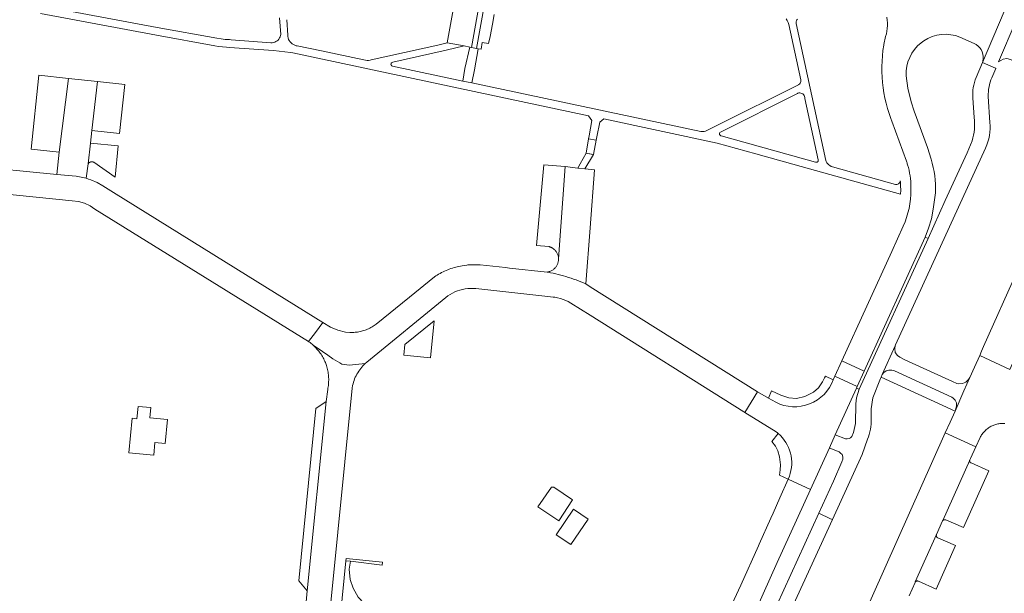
# Model space of a CAD drawing. Extents: x 152825 to 164088, y 457113 to 463005.
# Tile 61 of 256: x 156383 to 156585, y 459258 to 459375. Entities that reach past the tile are written whole.
import ezdxf

# ---------------------------------------------------------------- set-up
doc = ezdxf.new("R2010")
doc.units = 0
doc.header["$LTSCALE"] = 0.5
for name, color, linetype, lineweight in [('B-PV-VH-GESLOTENVERHARDING_ASFALT-GV', 251, 'CONTINUOUS', 18), ('B-PV-VH-HALFVERHARDING_GRASBETONSTEEN-GV', 251, 'CONTINUOUS', 18), ('B-PV-VH-HALFVERHARDING_GRIND-GV', 251, 'CONTINUOUS', 18), ('B-PV-VH-ONVERHARD-GV', 251, 'CONTINUOUS', 18), ('B-PV-VH-ONVERHARD_ZAND-GV', 251, 'CONTINUOUS', 18), ('B-PV-VH-OPENVERHARDING_BETONSTRAATSTEEN-GV', 251, 'CONTINUOUS', 18), ('B-PV-VH-OPENVERHARDING_STRAATBAKSTEEN-GV', 251, 'CONTINUOUS', 18)]:
    doc.layers.add(name, color=color, linetype=linetype, lineweight=lineweight)

msp = doc.modelspace()

# ---------------------------------------------------------------- linework, layer by layer
at = {"layer": 'B-PV-VH-GESLOTENVERHARDING_ASFALT-GV', "flags": 128}
for points in [[(156583.242, 459365.476), (156580.51, 459366.629), (156579.21, 459363.583)], [(156582.462, 459363.531), (156583.278, 459365.461), (156583.242, 459365.476)], [(156578.533, 459359.379), (156578.845, 459355.341)], [(156582.032, 459354.372), (156581.725, 459359.694)], [(156578.391, 459350.616), (156577.391, 459348.142), (156572.865, 459338.331), (156569.39, 459330.542), (156569.379, 459330.517), (156555.201, 459299.608), (156555.2, 459299.606), (156554.684, 459297.871), (156554.569, 459296.62), (156554.443, 459292.574), (156554.098, 459290.771), (156553.752, 459289.94)], [(156557.683, 459293.548), (156557.721, 459295.631), (156558.064, 459297.86), (156559.591, 459301.844), (156559.716, 459302.119), (156559.945, 459302.623), (156562.632, 459308.544), (156562.717, 459308.73), (156581.166, 459349.111)], [(156378.199, 459339.863), (156393.726, 459338.293), (156395.015, 459338.132), (156396.262, 459337.77), (156397.367, 459337.257), (156398.387, 459336.589), (156442.194, 459309.41), (156443.625, 459311.296), (156445.176, 459313.34), (156431.842, 459321.606), (156402.177, 459339.996), (156399.99, 459341.351), (156398.808, 459342.033), (156397.56, 459342.584), (156397.08, 459342.753), (156396.595, 459342.904), (156395.565, 459343.152), (156394.518, 459343.314), (156390.559, 459343.695), (156384.336, 459344.295), (156378.736, 459344.834)], [(156446.741, 459255.218), (156451.174, 459299.861), (156451.269, 459300.383), (156451.35, 459300.73), (156451.446, 459301.073), (156451.557, 459301.412), (156451.681, 459301.746), (156451.819, 459302.074), (156451.971, 459302.396), (156452.137, 459302.712), (156452.315, 459303.02), (156452.506, 459303.321), (156452.71, 459303.613), (156452.925, 459303.897), (156453.153, 459304.171), (156453.391, 459304.436), (156453.641, 459304.69), (156453.848, 459304.884), (156450.616, 459304.574), (156449.071, 459304.781), (156448.607, 459305.05), (156448.143, 459305.321), (156447.68, 459305.592), (156447.218, 459305.865), (156446.146, 459306.612), (156445.075, 459307.362), (156444.006, 459308.114), (156443.159, 459308.657), (156443.363, 459308.471), (156443.561, 459308.279), (156443.753, 459308.081), (156443.94, 459307.878), (156444.12, 459307.669), (156444.295, 459307.455), (156444.463, 459307.237), (156444.624, 459307.013), (156444.78, 459306.785), (156444.928, 459306.553), (156445.07, 459306.316), (156445.205, 459306.075), (156445.332, 459305.831), (156445.453, 459305.583), (156445.566, 459305.331), (156445.672, 459305.077), (156445.771, 459304.819), (156445.801, 459304.735), (156445.89, 459304.475), (156445.971, 459304.212), (156446.045, 459303.947), (156446.11, 459303.68), (156446.168, 459303.411), (156446.218, 459303.141), (156446.26, 459302.869), (156446.295, 459302.597), (156446.321, 459302.323), (156446.339, 459302.048), (156446.35, 459301.773), (156446.352, 459301.499), (156446.346, 459301.224), (156446.333, 459300.949), (156446.311, 459300.675), (156446.281, 459300.401), (156446.244, 459300.129), (156446.198, 459299.858), (156446.145, 459299.588), (156445.826, 459297.103), (156441.936, 459258.293), (156441.281, 459250.683)], [(156552.398, 459289.454), (156550.33, 459290.287), (156549.105, 459287.595), (156549.229, 459287.536), (156551.099, 459286.752), (156551.429, 459286.54), (156551.75, 459286.228), (156551.893, 459285.78), (156551.873, 459285.265), (156551.666, 459284.74), (156549.937, 459280.786), (156546.944, 459274.204), (156549.369, 459273.057), (156549.756, 459272.867), (156555.823, 459286.248), (156556.945, 459289.349)]]:
    msp.add_lwpolyline(points, dxfattribs=at)
at = {"layer": 'B-PV-VH-GESLOTENVERHARDING_ASFALT-GV'}
for points in [[(156579.21, 459363.583, 0.1010777), (156578.533, 459359.379)], [(156581.725, 459359.694, -0.1113323), (156582.462, 459363.531)], [(156578.845, 459355.341, -0.1066782), (156578.391, 459350.616)], [(156581.166, 459349.111, 0.1379812), (156582.032, 459354.372)], [(156556.945, 459289.349, 0.1052354), (156557.683, 459293.548)], [(156553.752, 459289.94, -0.2955209), (156552.398, 459289.454)]]:
    msp.add_lwpolyline(points, format="xyb", dxfattribs=at)
at = {"layer": 'B-PV-VH-GESLOTENVERHARDING_ASFALT-GV', "flags": 128}
for points in [[(156482.631, 459324.577), (156477.424, 459325.129), (156477.176, 459325.146), (156476.927, 459325.16), (156476.678, 459325.169), (156476.428, 459325.174), (156476.179, 459325.174), (156476.066, 459325.173), (156475.93, 459325.171), (156475.681, 459325.163), (156475.432, 459325.151), (156475.183, 459325.135), (156474.935, 459325.115), (156474.687, 459325.09), (156473.714, 459324.952), (156472.751, 459324.752), (156472.417, 459324.666), (156472.085, 459324.573), (156471.756, 459324.471), (156471.429, 459324.363), (156471.104, 459324.246), (156470.782, 459324.122), (156470.464, 459323.991), (156470.148, 459323.852), (156469.835, 459323.706), (156469.527, 459323.553), (156469.221, 459323.393), (156468.92, 459323.225), (156468.623, 459323.051), (156468.329, 459322.87), (156468.067, 459322.7), (156462.913, 459318.505), (156456.127, 459312.978), (156456.121, 459312.974), (156455.908, 459312.82), (156455.69, 459312.673), (156455.468, 459312.532), (156455.242, 459312.398), (156455.012, 459312.272), (156454.778, 459312.152), (156454.54, 459312.04), (156454.299, 459311.935), (156454.055, 459311.837), (156453.808, 459311.746), (156453.559, 459311.664), (156453.307, 459311.589), (156453.053, 459311.521), (156452.797, 459311.461), (156452.54, 459311.409), (156452.281, 459311.365), (156452.02, 459311.329), (156451.759, 459311.301), (156451.497, 459311.281), (156450.659, 459311.27), (156449.823, 459311.34), (156448.227, 459311.71), (156446.73, 459312.377), (156445.176, 459313.34), (156443.625, 459311.296), (156442.194, 459309.41), (156442.294, 459309.341), (156442.517, 459309.18), (156442.736, 459309.012), (156442.95, 459308.837), (156443.159, 459308.657), (156444.006, 459308.114), (156445.075, 459307.362), (156446.146, 459306.612), (156447.218, 459305.865), (156447.68, 459305.592), (156448.143, 459305.321), (156448.607, 459305.05), (156449.071, 459304.781), (156450.616, 459304.574), (156453.848, 459304.884), (156454.17, 459305.166), (156470.389, 459318.454), (156470.834, 459318.782), (156471.295, 459319.079), (156471.775, 459319.346), (156472.27, 459319.582), (156472.779, 459319.787), (156473.3, 459319.96), (156473.831, 459320.1), (156474.37, 459320.206), (156474.914, 459320.278), (156475.461, 459320.315), (156476.01, 459320.319), (156476.558, 459320.287), (156490.693, 459318.741), (156492.427, 459318.545), (156492.755, 459318.498), (156493.329, 459318.388), (156493.895, 459318.242), (156494.451, 459318.061), (156494.994, 459317.845), (156495.522, 459317.596), (156496.034, 459317.314), (156500, 459314.817), (156531.566, 459294.972), (156531.764, 459294.85), (156534.386, 459299.096), (156500, 459320.666), (156499.132, 459321.236), (156498.632, 459321.449), (156498.129, 459321.655), (156497.623, 459321.853), (156497.114, 459322.043), (156496.602, 459322.227), (156496.088, 459322.402), (156495.571, 459322.57), (156495.052, 459322.731), (156494.53, 459322.883), (156494.006, 459323.028), (156493.481, 459323.166), (156492.953, 459323.295), (156492.423, 459323.417), (156491.892, 459323.531), (156491.359, 459323.637), (156491.175, 459323.672), (156483.49, 459324.486)], [(156409.862, 459295.851), (156407.269, 459296.077), (156407.003, 459293.564), (156406.019, 459293.674), (156405.35, 459286.565), (156410.488, 459286.074), (156410.703, 459288.677), (156412.813, 459288.47), (156413.285, 459293.444), (156409.669, 459293.768)], [(156496.415, 459276.939), (156492.552, 459279.531), (156492.054, 459279.527), (156489.311, 459275.509), (156493.56, 459272.656)], [(156499.608, 459273), (156496.599, 459274.992), (156493.054, 459269.728), (156496.064, 459267.737)]]:
    msp.add_lwpolyline(points, close=True, dxfattribs=at)
at = {"layer": 'B-PV-VH-HALFVERHARDING_GRASBETONSTEEN-GV', "flags": 128}
msp.add_lwpolyline([(156475.723, 459362.472), (156476.253, 459365.172), (156477.027, 459369.487), (156476.671, 459369.557), (156475.696, 459369.748), (156475.291, 459369.828), (156474.322, 459365.415), (156473.882, 459362.847)], close=True, dxfattribs=at)
at = {"layer": 'B-PV-VH-HALFVERHARDING_GRIND-GV', "flags": 128}
for points in [[(156436.287, 459375.803), (156436.508, 459372.425), (156436.475, 459372.203), (156436.399, 459371.94), (156436.286, 459371.691), (156436.138, 459371.461), (156435.957, 459371.255), (156435.749, 459371.078), (156435.517, 459370.933), (156435.266, 459370.823), (156435.002, 459370.751), (156434.73, 459370.719), (156434.457, 459370.726), (156426.343, 459371.334), (156426.02, 459371.344), (156425.136, 459371.4), (156424.256, 459371.496), (156423.38, 459371.631), (156411.16, 459373.857), (156386.554, 459378.414)], [(156387.213, 459376.68), (156410.983, 459372.259), (156422.972, 459370.072), (156423.767, 459369.935), (156424.567, 459369.838), (156425.371, 459369.78), (156426.002, 459369.763), (156435.04, 459369.101), (156436.206, 459369.008), (156437.368, 459368.875), (156438.524, 459368.702), (156438.99, 459368.621), (156476.208, 459360.734), (156499.676, 459355.727), (156500.393, 459354.748), (156499.821, 459351.645), (156499.701, 459350.992), (156501.259, 459350.693), (156501.26, 459350.697), (156501.389, 459351.377), (156501.97, 459354.444), (156502.812, 459355.076), (156526.086, 459350.139), (156534.036, 459347.95), (156549.226, 459343.689), (156563.723, 459339.636), (156563.754, 459340.489), (156563.745, 459341.343), (156563.696, 459342.195), (156563.677, 459342.411), (156563.64, 459342.23), (156563.565, 459342.061), (156563.455, 459341.911), (156563.316, 459341.789), (156563.154, 459341.7), (156562.977, 459341.648), (156562.792, 459341.634), (156562.681, 459341.646), (156549.753, 459345.246), (156549.481, 459345.351), (156549.225, 459345.493), (156548.992, 459345.668), (156548.785, 459345.873), (156548.607, 459346.105), (156548.463, 459346.359), (156548.392, 459346.526), (156542.326, 459374.683), (156542.298, 459374.865), (156542.31, 459375.048), (156542.361, 459375.225), (156542.449, 459375.386), (156542.57, 459375.524)], [(156540.25, 459375.604), (156540.479, 459375.253), (156540.661, 459374.876), (156540.795, 459374.478), (156543.271, 459363.112), (156543.285, 459362.92), (156543.259, 459362.729), (156543.195, 459362.548), (156543.094, 459362.384), (156542.961, 459362.245), (156542.803, 459362.135), (156542.744, 459362.106), (156526.003, 459353.702), (156524.262, 459352.813), (156523.994, 459352.676), (156523.71, 459352.576), (156523.416, 459352.514), (156523.116, 459352.491), (156522.815, 459352.509), (156522.71, 459352.524), (156476.664, 459362.251), (156475.723, 459362.472), (156473.882, 459362.847), (156459.432, 459365.927), (156459.342, 459365.964), (156459.242, 459366.043), (156459.171, 459366.149), (156459.137, 459366.272), (156459.142, 459366.4), (156459.186, 459366.52), (156459.265, 459366.62), (156459.371, 459366.691), (156459.495, 459366.726), (156470.462, 459369.213), (156474.165, 459370.048), (156470.643, 459370.693), (156468.764, 459370.244), (156455.087, 459367.188), (156454.862, 459367.134), (156454.541, 459367.093), (156454.218, 459367.092), (156453.897, 459367.13), (156453.583, 459367.208), (156444.844, 459369.038), (156439.906, 459370.072), (156439.686, 459370.111), (156439.398, 459370.198), (156439.124, 459370.322), (156438.869, 459370.481), (156438.638, 459370.673), (156438.434, 459370.894), (156438.261, 459371.14), (156438.123, 459371.407), (156438.021, 459371.69), (156437.958, 459371.983), (156437.934, 459372.283), (156437.727, 459375.442)]]:
    msp.add_lwpolyline(points, dxfattribs=at)
for points in [[(156543.079, 459360.422), (156543.286, 459360.389), (156543.482, 459360.317), (156543.661, 459360.209), (156543.815, 459360.068), (156543.941, 459359.901), (156544.032, 459359.713), (156544.086, 459359.511), (156544.1, 459359.302), (156546.833, 459346.667), (156546.841, 459346.562), (156546.814, 459346.438), (156546.75, 459346.328), (156546.655, 459346.243), (156546.539, 459346.193), (156546.412, 459346.181), (156546.288, 459346.209), (156526.89, 459351.632), (156526.855, 459351.641), (156526.74, 459351.699), (156526.649, 459351.789), (156526.59, 459351.903), (156526.569, 459352.03), (156526.588, 459352.156), (156526.645, 459352.271), (156526.735, 459352.363), (156542.538, 459360.318), (156542.667, 459360.37), (156542.87, 459360.416)], [(156497.482, 459345.002), (156498.894, 459344.828), (156500.724, 459347.76), (156500.558, 459347.784), (156499.182, 459348.05), (156497.946, 459345.834)]]:
    msp.add_lwpolyline(points, close=True, dxfattribs=at)
at = {"layer": 'B-PV-VH-ONVERHARD-GV', "flags": 128}
msp.add_lwpolyline([(156500.724, 459347.76), (156501.259, 459350.693), (156499.701, 459350.992), (156499.182, 459348.05)], close=True, dxfattribs=at)
at = {"layer": 'B-PV-VH-ONVERHARD_ZAND-GV', "flags": 128}
for points in [[(156450.803, 459264.346), (156449.89, 459264.431), (156448.804, 459253.284), (156456.197, 459252.51), (156456.419, 459254.633), (156454.791, 459255.104), (156453.665, 459255.639), (156452.368, 459256.992), (156451.36, 459258.797), (156450.755, 459260.58), (156450.538, 459262.723)], [(156457.41, 459264.11), (156449.935, 459264.892), (156449.89, 459264.431), (156450.803, 459264.346), (156457.353, 459263.561)]]:
    msp.add_lwpolyline(points, close=True, dxfattribs=at)
at = {"layer": 'B-PV-VH-OPENVERHARDING_BETONSTRAATSTEEN-GV', "flags": 128}
for points in [[(156486.094, 459421.479), (156485.062, 459421.666), (156483.376, 459412.66), (156482.476, 459407.722), (156482.276, 459407.74), (156481.479, 459403.484), (156481.697, 459403.463), (156475.696, 459369.748), (156476.671, 459369.557)], [(156392.923, 459363.391), (156386.865, 459364.026), (156385.275, 459348.861), (156391.037, 459348.257)], [(156398.928, 459362.761), (156392.923, 459363.391), (156391.037, 459348.257), (156390.559, 459343.695), (156394.518, 459343.314), (156395.565, 459343.152), (156396.595, 459342.904), (156396.971, 459345.887), (156397.485, 459350.126), (156397.739, 459352.686)], [(156404.491, 459362.177), (156398.928, 459362.761), (156397.739, 459352.686), (156403.442, 459352.121)], [(156403.175, 459349.562), (156397.485, 459350.126), (156396.971, 459345.887), (156397.13, 459346.061), (156397.149, 459346.077), (156397.162, 459346.087), (156397.175, 459346.097), (156397.188, 459346.106), (156397.201, 459346.116), (156397.215, 459346.125), (156397.229, 459346.134), (156397.242, 459346.143), (156397.256, 459346.151), (156397.27, 459346.16), (156397.284, 459346.168), (156397.299, 459346.175), (156397.313, 459346.183), (156397.328, 459346.19), (156397.343, 459346.197), (156397.357, 459346.203), (156397.372, 459346.21), (156397.387, 459346.216), (156397.402, 459346.222), (156397.418, 459346.227), (156397.433, 459346.233), (156397.448, 459346.238), (156397.464, 459346.242), (156397.479, 459346.247), (156397.495, 459346.251), (156397.51, 459346.255), (156397.526, 459346.259), (156397.542, 459346.262), (156397.558, 459346.265), (156397.574, 459346.268), (156397.59, 459346.271), (156397.606, 459346.273), (156397.622, 459346.275), (156397.638, 459346.277), (156397.654, 459346.278), (156397.67, 459346.279), (156397.686, 459346.28), (156397.702, 459346.281), (156397.718, 459346.281), (156397.735, 459346.281), (156397.751, 459346.281), (156397.767, 459346.28), (156397.783, 459346.28), (156397.799, 459346.278), (156397.815, 459346.277), (156397.831, 459346.275), (156397.847, 459346.273), (156397.863, 459346.271), (156397.879, 459346.269), (156397.895, 459346.266), (156397.911, 459346.263), (156397.927, 459346.26), (156397.943, 459346.256), (156397.959, 459346.252), (156397.974, 459346.248), (156397.99, 459346.244), (156398.005, 459346.239), (156398.021, 459346.234), (156398.036, 459346.229), (156398.051, 459346.223), (156398.066, 459346.218), (156398.081, 459346.212), (156398.096, 459346.205), (156398.111, 459346.199), (156398.126, 459346.192), (156398.14, 459346.185), (156402.502, 459343.116)], [(156494.883, 459345.345), (156490.516, 459345.691), (156489.037, 459329.12), (156491.511, 459328.899), (156491.555, 459328.888), (156491.598, 459328.876), (156491.642, 459328.863), (156491.685, 459328.849), (156491.728, 459328.835), (156491.771, 459328.82), (156491.813, 459328.804), (156491.855, 459328.787), (156491.897, 459328.77), (156491.938, 459328.752), (156491.98, 459328.733), (156492.021, 459328.714), (156492.061, 459328.694), (156492.101, 459328.673), (156492.141, 459328.652), (156492.181, 459328.63), (156492.22, 459328.607), (156492.259, 459328.584), (156492.297, 459328.56), (156492.335, 459328.535), (156492.372, 459328.509), (156492.409, 459328.483), (156492.446, 459328.457), (156492.482, 459328.429), (156492.518, 459328.402), (156492.553, 459328.373), (156492.648, 459328.291), (156492.754, 459328.19), (156492.854, 459328.083), (156492.948, 459327.971), (156493.035, 459327.854), (156493.117, 459327.733), (156493.191, 459327.607), (156493.259, 459327.477), (156493.319, 459327.344), (156493.372, 459327.208), (156493.417, 459327.069), (156493.455, 459326.927), (156493.485, 459326.784), (156493.507, 459326.64), (156493.521, 459326.494), (156493.527, 459326.348)], [(156491.175, 459323.672), (156491.359, 459323.637), (156491.892, 459323.531), (156492.423, 459323.417), (156492.953, 459323.295), (156493.481, 459323.166), (156494.006, 459323.028), (156494.53, 459322.883), (156495.052, 459322.731), (156495.571, 459322.57), (156496.088, 459322.402), (156496.602, 459322.227), (156497.114, 459322.043), (156497.623, 459321.853), (156498.129, 459321.655), (156498.632, 459321.449), (156499.132, 459321.236), (156500, 459332.753), (156500.894, 459344.614), (156498.894, 459344.828), (156497.482, 459345.002), (156494.883, 459345.345), (156493.527, 459326.348), (156493.526, 459326.255), (156493.518, 459326.109), (156493.502, 459325.963), (156493.478, 459325.819), (156493.446, 459325.676), (156493.407, 459325.535), (156493.359, 459325.397), (156493.305, 459325.261), (156493.243, 459325.128), (156493.174, 459324.999), (156493.097, 459324.874), (156493.015, 459324.754), (156492.925, 459324.638), (156492.83, 459324.527), (156492.728, 459324.422), (156492.621, 459324.322), (156492.509, 459324.228), (156492.392, 459324.141), (156492.27, 459324.06), (156492.144, 459323.985), (156492.014, 459323.918), (156491.88, 459323.858), (156491.744, 459323.806), (156491.604, 459323.761), (156491.463, 459323.723), (156491.32, 459323.694)], [(156569.39, 459330.542), (156568.761, 459330.811), (156568.755, 459330.794), (156556.262, 459303.329), (156554.837, 459300.196), (156554.677, 459299.845), (156555.201, 459299.608), (156569.379, 459330.517)], [(156467.232, 459306.054), (156467.986, 459313.658), (156461.997, 459308.83), (156461.775, 459306.595), (156464.503, 459306.324)], [(156556.262, 459303.329), (156551.669, 459305.424), (156550.237, 459302.281), (156554.837, 459300.196)], [(156441.936, 459258.293), (156445.826, 459297.103), (156443.685, 459295.695), (156440.222, 459260.335)], [(156577.896, 459285), (156577.909, 459285.058), (156572.422, 459272.708), (156572.466, 459272.75), (156572.515, 459272.786), (156572.569, 459272.816), (156572.626, 459272.838), (156572.685, 459272.853), (156572.746, 459272.86), (156572.808, 459272.859), (156572.868, 459272.849), (156572.927, 459272.832), (156572.983, 459272.808), (156576.629, 459271.226), (156581.838, 459282.902), (156578.202, 459284.502), (156578.165, 459284.516), (156578.111, 459284.542), (156578.062, 459284.576), (156578.017, 459284.615), (156577.978, 459284.661), (156577.946, 459284.711), (156577.92, 459284.765), (156577.902, 459284.822), (156577.892, 459284.881), (156577.89, 459284.94)], [(156538.415, 459264.048), (156545.23, 459279.075), (156540.657, 459281.154), (156538.95, 459277.317), (156537.561, 459274.212), (156537.083, 459273.155), (156534.687, 459267.849), (156534.538, 459267.515), (156530.931, 459259.441), (156529.587, 459256.455), (156529.303, 459255.823), (156526.915, 459250.504), (156523.437, 459242.757), (156521.545, 459238.69), (156519.4, 459233.779), (156517.722, 459229.953), (156517.613, 459229.704), (156515.012, 459223.975), (156513.778, 459221.256), (156518.327, 459219.235), (156520.258, 459223.586), (156530.049, 459245.409)], [(156517.356, 459209.613), (156520.181, 459208.261), (156523.351, 459215.22), (156541.011, 459253.815), (156549.756, 459272.867), (156549.369, 459273.057), (156546.944, 459274.204), (156538.354, 459255.336), (156520.405, 459216.141)], [(156571.068, 459269.73), (156571.088, 459269.789), (156566.744, 459260.092), (156566.81, 459260.164), (156566.857, 459260.203), (156566.908, 459260.236), (156566.964, 459260.261), (156567.021, 459260.279), (156567.081, 459260.289), (156567.142, 459260.291), (156567.202, 459260.286), (156567.262, 459260.272), (156567.318, 459260.251), (156567.372, 459260.222), (156571.006, 459258.589), (156575.016, 459267.556), (156571.364, 459269.147), (156571.337, 459269.158), (156571.282, 459269.188), (156571.231, 459269.224), (156571.185, 459269.266), (156571.145, 459269.314), (156571.112, 459269.367), (156571.085, 459269.423), (156571.066, 459269.483), (156571.055, 459269.544), (156571.051, 459269.606), (156571.056, 459269.669)]]:
    msp.add_lwpolyline(points, close=True, dxfattribs=at)
for points in [[(156580.687, 459367.421), (156580.593, 459366.927), (156580.51, 459366.629), (156584.962, 459377.119)], [(156560.91, 459375.928), (156560.992, 459375.361), (156561.034, 459374.789), (156561.037, 459374.216), (156560.999, 459373.643), (156560.922, 459373.075), (156560.805, 459372.514), (156560.649, 459371.962), (156560.289, 459370.352), (156560.261, 459370.184), (156560.107, 459369.105), (156559.993, 459368.02), (156559.919, 459366.932), (156559.885, 459365.843), (156559.89, 459364.752), (156559.936, 459363.663), (156560.021, 459362.576), (156560.147, 459361.493), (156560.312, 459360.415), (156560.516, 459359.344), (156560.76, 459358.281), (156561.042, 459357.228), (156561.363, 459356.186), (156561.722, 459355.156), (156561.937, 459354.625), (156564.924, 459346.428)], [(156567.956, 459370.724), (156568.473, 459371.089)], [(156575.912, 459371.852), (156578.82, 459370.567)], [(156570.011, 459346.832), (156569.277, 459349.202), (156566.523, 459356.642), (156565.885, 459358.62), (156565.203, 459361.358), (156564.841, 459363.948)], [(156565.862, 459341.085), (156565.857, 459340.536)], [(156556.262, 459303.329), (156568.755, 459330.794), (156568.761, 459330.811), (156569.452, 459332.647), (156570.058, 459334.564), (156570.444, 459336.548), (156570.861, 459339.944)], [(156564.266, 459333.077), (156561.912, 459327.908), (156551.669, 459305.424), (156556.262, 459303.329)], [(156586.179, 459303.688), (156579.962, 459306.548), (156578.895, 459304.178), (156577.93, 459301.999), (156576.721, 459299.271), (156574.898, 459295.155), (156573.885, 459292.868), (156572.893, 459290.692), (156579.17, 459287.816), (156580.04, 459289.723), (156580.135, 459289.9), (156580.24, 459290.078), (156580.351, 459290.252), (156580.468, 459290.421), (156580.593, 459290.585), (156580.723, 459290.745), (156580.86, 459290.899), (156581.003, 459291.048), (156581.151, 459291.191), (156581.304, 459291.329), (156581.463, 459291.46), (156581.627, 459291.585), (156581.796, 459291.704), (156581.969, 459291.816), (156582.146, 459291.921), (156582.327, 459292.019), (156582.512, 459292.11), (156582.7, 459292.194), (156582.892, 459292.271), (156583.086, 459292.34), (156583.283, 459292.401), (156583.482, 459292.455), (156583.683, 459292.501), (156583.885, 459292.539), (156584.089, 459292.569), (156584.294, 459292.591), (156584.5, 459292.606), (156584.706, 459292.612), (156584.912, 459292.611), (156585.118, 459292.601)], [(156549.919, 459301.582), (156549.92, 459301.585), (156548.297, 459302.317), (156548.136, 459301.964), (156547.733, 459301.127), (156546.865, 459299.938), (156545.852, 459299.044), (156544.051, 459298.157), (156542.376, 459297.743), (156540.763, 459297.834), (156539.153, 459298.407), (156537.226, 459299.327), (156536.637, 459297.801), (156538.113, 459296.952)], [(156554.837, 459300.196), (156550.237, 459302.281), (156549.92, 459301.585), (156549.919, 459301.582)], [(156540.911, 459281.775), (156540.657, 459281.154), (156545.23, 459279.075), (156549.105, 459287.595), (156550.33, 459290.287), (156554.677, 459299.845), (156554.837, 459300.196)], [(156538.113, 459296.952), (156536.637, 459297.801), (156534.386, 459299.096), (156531.764, 459294.85), (156538.166, 459290.906)], [(156538.6, 459290.556), (156537.298, 459288.908), (156538.037, 459287.93), (156538.528, 459287.007), (156538.88, 459285.772), (156539.061, 459284.128), (156539.048, 459283.102), (156538.892, 459281.964), (156540.657, 459281.154), (156540.911, 459281.775)]]:
    msp.add_lwpolyline(points, dxfattribs=at)
at = {"layer": 'B-PV-VH-OPENVERHARDING_BETONSTRAATSTEEN-GV'}
for points in [[(156568.473, 459371.089, -0.2507018), (156575.912, 459371.852)], [(156564.841, 459363.948, -0.2360316), (156567.956, 459370.724)], [(156578.82, 459370.567, -0.3193948), (156580.687, 459367.421)], [(156564.924, 459346.428, -0.0105247), (156565.164, 459345.684)], [(156570.861, 459339.944, 0.0844979), (156570.011, 459346.832)], [(156565.164, 459345.684, -0.0696801), (156565.862, 459341.085)], [(156565.857, 459340.536, -0.107904), (156564.266, 459333.077)], [(156549.919, 459301.582, -0.4508123), (156538.113, 459296.952)], [(156538.113, 459296.952, 0.4508123), (156549.919, 459301.582)], [(156538.166, 459290.906, -0.0179247), (156538.6, 459290.556)], [(156538.6, 459290.556, -0.3098012), (156540.911, 459281.775)], [(156540.911, 459281.775, 0.3098012), (156538.6, 459290.556)]]:
    msp.add_lwpolyline(points, format="xyb", dxfattribs=at)
at = {"layer": 'B-PV-VH-OPENVERHARDING_STRAATBAKSTEEN-GV', "flags": 128}
for points in [[(156486.094, 459421.479), (156476.671, 459369.557), (156477.027, 459369.487), (156477.655, 459369.385), (156477.858, 459370.778), (156479.185, 459370.538), (156479.516, 459372.017), (156479.972, 459374.533), (156480.328, 459376.501)], [(156475.327, 459396.242), (156470.643, 459370.693), (156474.165, 459370.048), (156475.291, 459369.828), (156475.696, 459369.748), (156481.697, 459403.463)], [(156587.303, 459374.911), (156587.42, 459375.266), (156583.807, 459366.8), (156584.783, 459367.335), (156585.551, 459367.457), (156586.285, 459367.267), (156588.855, 459366.122), (156590.776, 459365.281)], [(156563.58, 459306.208), (156563.09, 459306.541), (156562.647, 459307.189), (156562.537, 459307.972), (156562.632, 459308.544), (156559.945, 459302.623), (156560.289, 459303.031)], [(156575.168, 459295.88), (156574.898, 459295.155), (156576.721, 459299.271), (156577.93, 459301.999), (156577.684, 459301.622), (156577.154, 459301.102), (156576.454, 459300.789), (156575.687, 459300.749), (156575.261, 459300.816), (156574.365, 459301.221), (156564.606, 459305.685), (156563.709, 459306.121), (156563.58, 459306.208)], [(156560.289, 459303.031), (156559.945, 459302.623), (156559.716, 459302.119), (156574.898, 459295.155), (156575.168, 459295.88)], [(156574.246, 459297.98), (156562.486, 459303.366)], [(156562.486, 459303.366), (156574.246, 459297.98)], [(156565.457, 459257.22), (156566.691, 459259.974), (156566.744, 459260.092), (156571.088, 459269.789), (156572.343, 459272.59), (156572.352, 459272.608), (156572.383, 459272.66), (156572.422, 459272.708), (156577.909, 459285.058), (156577.931, 459285.113), (156577.959, 459285.166), (156578.076, 459285.42), (156579.17, 459287.816), (156572.893, 459290.692), (156530.942, 459196.673)]]:
    msp.add_lwpolyline(points, dxfattribs=at)
msp.add_lwpolyline([(156602.463, 459340.079), (156596.158, 459342.794), (156595.676, 459341.819), (156587.791, 459324.122), (156580.776, 459308.367), (156580.362, 459307.437), (156579.962, 459306.548), (156586.179, 459303.688), (156586.716, 459304.936), (156586.719, 459304.941), (156586.754, 459304.997), (156586.795, 459305.047), (156591.077, 459314.746), (156592.306, 459317.523), (156592.308, 459317.527), (156592.341, 459317.582), (156596.684, 459327.358), (156597.904, 459330.124), (156602.139, 459339.518), (156602.378, 459339.951)], close=True, dxfattribs=at)
at = {"layer": 'B-PV-VH-OPENVERHARDING_STRAATBAKSTEEN-GV'}
for points in [[(156562.486, 459303.366, 0.3099112), (156560.289, 459303.031)], [(156560.289, 459303.031, -0.3099112), (156562.486, 459303.366)], [(156575.168, 459295.88, 0.3553206), (156574.246, 459297.98)], [(156574.246, 459297.98, -0.3553206), (156575.168, 459295.88)]]:
    msp.add_lwpolyline(points, format="xyb", dxfattribs=at)

doc.saveas('drawing.dxf')
